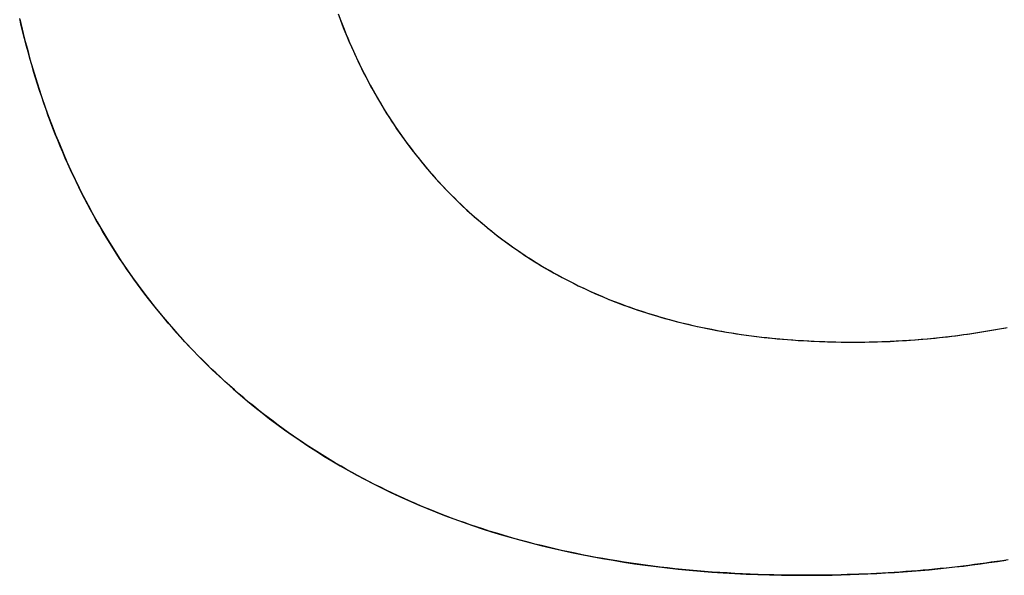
# Model space of a CAD drawing. Extents: x -3.81 to 3.81, y -1.89 to 1.9.
# Tile 26 of 149: x -2.7526 to -2.6806, y 1.3065 to 1.3471. Entities that reach past the tile are written whole.
import ezdxf

# ---------------------------------------------------------------- set-up
doc = ezdxf.new("R2010")
doc.units = 0
doc.layers.get('0').update_dxf_attribs({"linetype": 'CONTINUOUS'})

# ---------------------------------------------------------------- blocks, each defined once
blk = doc.blocks.new('*U1')
blk.add_line((-2.69169, 1.323544, 4.2099), (-2.69169, 1.323544, 4.2098))
blk.add_line((-2.69169, 1.323544, 4.2099), (-2.69169, 1.323544, 4.2098))
for points in [[(-2.72925, 1.34744, 4.2099), (-2.72913, 1.3471, 4.2099), (-2.729, 1.34677, 4.2099), (-2.72887, 1.34644, 4.2099), (-2.72873, 1.34611, 4.2099), (-2.7286, 1.34579, 4.2099), (-2.72846, 1.34546, 4.2099), (-2.72832, 1.34514, 4.2099), (-2.72818, 1.34482, 4.2099), (-2.72803, 1.3445, 4.2099), (-2.72789, 1.34419, 4.2099), (-2.72774, 1.34387, 4.2099), (-2.72758, 1.34356, 4.2099), (-2.72743, 1.34325, 4.2099), (-2.72727, 1.34295, 4.2099), (-2.72711, 1.34264, 4.2099), (-2.72695, 1.34234, 4.2099), (-2.72679, 1.34204, 4.2099), (-2.72662, 1.34174, 4.2099), (-2.72645, 1.34145, 4.2099), (-2.72628, 1.34115, 4.2099), (-2.72611, 1.34086, 4.2099), (-2.72593, 1.34057, 4.2099), (-2.72575, 1.34028, 4.2099), (-2.72557, 1.34, 4.2099), (-2.72539, 1.33972, 4.2099), (-2.7252, 1.33944, 4.2099), (-2.72502, 1.33916, 4.2099), (-2.72483, 1.33888, 4.2099), (-2.72463, 1.33861, 4.2099), (-2.72444, 1.33834, 4.2099), (-2.72424, 1.33807, 4.2099), (-2.72404, 1.3378, 4.2099), (-2.72384, 1.33754, 4.2099), (-2.72364, 1.33728, 4.2099), (-2.72343, 1.33702, 4.2099), (-2.72322, 1.33676, 4.2099), (-2.72301, 1.3365, 4.2099), (-2.7228, 1.33625, 4.2099), (-2.72258, 1.336, 4.2099), (-2.72236, 1.33575, 4.2099), (-2.72214, 1.3355, 4.2099), (-2.72192, 1.33525, 4.2099), (-2.72169, 1.33501, 4.2099), (-2.72147, 1.33477, 4.2099), (-2.72124, 1.33453, 4.2099), (-2.72101, 1.3343, 4.2099), (-2.72077, 1.33407, 4.2099), (-2.72054, 1.33384, 4.2099), (-2.7203, 1.33361, 4.2099), (-2.72006, 1.33338, 4.2099), (-2.71982, 1.33316, 4.2099), (-2.71958, 1.33294, 4.2099), (-2.71934, 1.33272, 4.2099), (-2.71909, 1.33251, 4.2099), (-2.71884, 1.3323, 4.2099), (-2.71859, 1.33209, 4.2099), (-2.71834, 1.33188, 4.2099), (-2.71809, 1.33168, 4.2099), (-2.71783, 1.33147, 4.2099), (-2.71758, 1.33128, 4.2099), (-2.71732, 1.33108, 4.2099), (-2.71705, 1.33088, 4.2099), (-2.71679, 1.33069, 4.2099), (-2.71653, 1.3305, 4.2099), (-2.71626, 1.33032, 4.2099), (-2.71599, 1.33013, 4.2099), (-2.71572, 1.32995, 4.2099), (-2.71545, 1.32977, 4.2099), (-2.71517, 1.32959, 4.2099), (-2.7149, 1.32942, 4.2099), (-2.71462, 1.32925, 4.2099), (-2.71434, 1.32908, 4.2099), (-2.71406, 1.32891, 4.2099), (-2.71377, 1.32875, 4.2099), (-2.71349, 1.32859, 4.2099), (-2.7132, 1.32843, 4.2099), (-2.71291, 1.32827, 4.2099), (-2.71262, 1.32812, 4.2099), (-2.71233, 1.32797, 4.2099), (-2.71203, 1.32782, 4.2099), (-2.71173, 1.32767, 4.2099), (-2.71144, 1.32753, 4.2099), (-2.71113, 1.32739, 4.2099), (-2.71083, 1.32725, 4.2099), (-2.71053, 1.32711, 4.2099), (-2.71022, 1.32698, 4.2099), (-2.70991, 1.32685, 4.2099), (-2.7096, 1.32672, 4.2099), (-2.70929, 1.3266, 4.2099), (-2.70898, 1.32647, 4.2099), (-2.70866, 1.32635, 4.2099), (-2.70834, 1.32623, 4.2099), (-2.70802, 1.32612, 4.2099), (-2.7077, 1.326, 4.2099), (-2.70738, 1.32589, 4.2099), (-2.70705, 1.32579, 4.2099), (-2.70673, 1.32568, 4.2099), (-2.7064, 1.32558, 4.2099), (-2.70607, 1.32548, 4.2099), (-2.70573, 1.32538, 4.2099), (-2.7054, 1.32528, 4.2099), (-2.70506, 1.32519, 4.2099), (-2.70472, 1.3251, 4.2099), (-2.70438, 1.32501, 4.2099), (-2.70404, 1.32493, 4.2099), (-2.7037, 1.32485, 4.2099), (-2.70335, 1.32477, 4.2099), (-2.703, 1.32469, 4.2099), (-2.70265, 1.32461, 4.2099), (-2.7023, 1.32454, 4.2099), (-2.70195, 1.32447, 4.2099), (-2.70159, 1.3244, 4.2099), (-2.70124, 1.32434, 4.2099), (-2.70088, 1.32428, 4.2099), (-2.70052, 1.32422, 4.2099), (-2.70015, 1.32416, 4.2099), (-2.69979, 1.3241, 4.2099), (-2.69942, 1.32405, 4.2099), (-2.69905, 1.324, 4.2099), (-2.69868, 1.32396, 4.2099), (-2.69831, 1.32391, 4.2099), (-2.69793, 1.32387, 4.2099), (-2.69756, 1.32383, 4.2099), (-2.69718, 1.32379, 4.2099), (-2.6968, 1.32376, 4.2099), (-2.69642, 1.32373, 4.2099), (-2.69604, 1.3237, 4.2099), (-2.69565, 1.32367, 4.2099), (-2.69526, 1.32365, 4.2099), (-2.69487, 1.32363, 4.2099), (-2.69448, 1.32361, 4.2099), (-2.69409, 1.32359, 4.2099), (-2.69369, 1.32358, 4.2099), (-2.6933, 1.32356, 4.2099), (-2.6929, 1.32356, 4.2099), (-2.6925, 1.32355, 4.2099), (-2.69209, 1.32355, 4.2099), (-2.69169, 1.32354, 4.2099)], [(-2.7293, 1.34756, 4.2098), (-2.72911, 1.34706, 4.2098), (-2.72891, 1.34656, 4.2098), (-2.72871, 1.34606, 4.2098), (-2.72851, 1.34557, 4.2098), (-2.7283, 1.34509, 4.2098), (-2.72808, 1.34461, 4.2098), (-2.72786, 1.34413, 4.2098), (-2.72763, 1.34366, 4.2098), (-2.7274, 1.3432, 4.2098), (-2.72716, 1.34274, 4.2098), (-2.72692, 1.34228, 4.2098), (-2.72667, 1.34183, 4.2098), (-2.72642, 1.34139, 4.2098), (-2.72616, 1.34095, 4.2098), (-2.7259, 1.34052, 4.2098), (-2.72563, 1.34009, 4.2098), (-2.72535, 1.33966, 4.2098), (-2.72507, 1.33924, 4.2098), (-2.72479, 1.33883, 4.2098), (-2.7245, 1.33842, 4.2098), (-2.7242, 1.33801, 4.2098), (-2.7239, 1.33761, 4.2098), (-2.72359, 1.33722, 4.2098), (-2.72328, 1.33683, 4.2098), (-2.72296, 1.33644, 4.2098), (-2.72264, 1.33606, 4.2098), (-2.72231, 1.33569, 4.2098), (-2.72198, 1.33532, 4.2098), (-2.72164, 1.33495, 4.2098), (-2.72129, 1.33459, 4.2098), (-2.72095, 1.33424, 4.2098), (-2.7206, 1.33389, 4.2098), (-2.72024, 1.33355, 4.2098), (-2.71988, 1.33321, 4.2098), (-2.71951, 1.33288, 4.2098), (-2.71915, 1.33256, 4.2098), (-2.71877, 1.33224, 4.2098), (-2.7184, 1.33192, 4.2098), (-2.71801, 1.33162, 4.2098), (-2.71763, 1.33132, 4.2098), (-2.71724, 1.33102, 4.2098), (-2.71684, 1.33073, 4.2098), (-2.71644, 1.33044, 4.2098), (-2.71604, 1.33017, 4.2098), (-2.71563, 1.32989, 4.2098), (-2.71522, 1.32963, 4.2098), (-2.71481, 1.32936, 4.2098), (-2.71439, 1.32911, 4.2098), (-2.71396, 1.32886, 4.2098), (-2.71354, 1.32861, 4.2098), (-2.7131, 1.32838, 4.2098), (-2.71267, 1.32814, 4.2098), (-2.71222, 1.32792, 4.2098), (-2.71178, 1.32769, 4.2098), (-2.71133, 1.32748, 4.2098), (-2.71088, 1.32727, 4.2098), (-2.71042, 1.32707, 4.2098), (-2.70995, 1.32687, 4.2098), (-2.70949, 1.32667, 4.2098), (-2.70902, 1.32649, 4.2098), (-2.70854, 1.32631, 4.2098), (-2.70806, 1.32613, 4.2098), (-2.70758, 1.32596, 4.2098), (-2.70709, 1.3258, 4.2098), (-2.7066, 1.32564, 4.2098), (-2.7061, 1.32549, 4.2098), (-2.7056, 1.32534, 4.2098), (-2.70509, 1.3252, 4.2098), (-2.70458, 1.32506, 4.2098), (-2.70407, 1.32494, 4.2098), (-2.70355, 1.32481, 4.2098), (-2.70303, 1.32469, 4.2098), (-2.7025, 1.32458, 4.2098), (-2.70197, 1.32448, 4.2098), (-2.70144, 1.32438, 4.2098), (-2.7009, 1.32428, 4.2098), (-2.70036, 1.32419, 4.2098), (-2.69981, 1.32411, 4.2098), (-2.69926, 1.32403, 4.2098), (-2.6987, 1.32396, 4.2098), (-2.69814, 1.32389, 4.2098), (-2.69757, 1.32383, 4.2098), (-2.697, 1.32378, 4.2098), (-2.69643, 1.32373, 4.2098), (-2.69585, 1.32369, 4.2098), (-2.69527, 1.32365, 4.2098), (-2.69469, 1.32362, 4.2098), (-2.69409, 1.32359, 4.2098), (-2.6935, 1.32357, 4.2098), (-2.6929, 1.32356, 4.2098), (-2.6923, 1.32355, 4.2098), (-2.69169, 1.32354, 4.2098)], [(-2.7293, 1.34756, 4.2098), (-2.72911, 1.34706, 4.2098), (-2.72891, 1.34656, 4.2098), (-2.72871, 1.34606, 4.2098), (-2.72851, 1.34557, 4.2098), (-2.7283, 1.34509, 4.2098), (-2.72808, 1.34461, 4.2098), (-2.72786, 1.34413, 4.2098), (-2.72763, 1.34366, 4.2098), (-2.7274, 1.3432, 4.2098), (-2.72716, 1.34274, 4.2098), (-2.72692, 1.34228, 4.2098), (-2.72667, 1.34183, 4.2098), (-2.72642, 1.34139, 4.2098), (-2.72616, 1.34095, 4.2098), (-2.7259, 1.34052, 4.2098), (-2.72563, 1.34009, 4.2098), (-2.72535, 1.33966, 4.2098), (-2.72507, 1.33924, 4.2098), (-2.72479, 1.33883, 4.2098), (-2.7245, 1.33842, 4.2098), (-2.7242, 1.33801, 4.2098), (-2.7239, 1.33761, 4.2098), (-2.72359, 1.33722, 4.2098), (-2.72328, 1.33683, 4.2098), (-2.72296, 1.33644, 4.2098), (-2.72264, 1.33606, 4.2098), (-2.72231, 1.33569, 4.2098), (-2.72198, 1.33532, 4.2098), (-2.72164, 1.33495, 4.2098), (-2.72129, 1.33459, 4.2098), (-2.72095, 1.33424, 4.2098), (-2.7206, 1.33389, 4.2098), (-2.72024, 1.33355, 4.2098), (-2.71988, 1.33321, 4.2098), (-2.71951, 1.33288, 4.2098), (-2.71915, 1.33256, 4.2098), (-2.71877, 1.33224, 4.2098), (-2.7184, 1.33192, 4.2098), (-2.71801, 1.33162, 4.2098), (-2.71763, 1.33132, 4.2098), (-2.71724, 1.33102, 4.2098), (-2.71684, 1.33073, 4.2098), (-2.71644, 1.33044, 4.2098), (-2.71604, 1.33017, 4.2098), (-2.71563, 1.32989, 4.2098), (-2.71522, 1.32963, 4.2098), (-2.71481, 1.32936, 4.2098), (-2.71439, 1.32911, 4.2098), (-2.71396, 1.32886, 4.2098), (-2.71354, 1.32861, 4.2098), (-2.7131, 1.32838, 4.2098), (-2.71267, 1.32814, 4.2098), (-2.71222, 1.32792, 4.2098), (-2.71178, 1.32769, 4.2098), (-2.71133, 1.32748, 4.2098), (-2.71088, 1.32727, 4.2098), (-2.71042, 1.32707, 4.2098), (-2.70995, 1.32687, 4.2098), (-2.70949, 1.32667, 4.2098), (-2.70902, 1.32649, 4.2098), (-2.70854, 1.32631, 4.2098), (-2.70806, 1.32613, 4.2098), (-2.70758, 1.32596, 4.2098), (-2.70709, 1.3258, 4.2098), (-2.7066, 1.32564, 4.2098), (-2.7061, 1.32549, 4.2098), (-2.7056, 1.32534, 4.2098), (-2.70509, 1.3252, 4.2098), (-2.70458, 1.32506, 4.2098), (-2.70407, 1.32494, 4.2098), (-2.70355, 1.32481, 4.2098), (-2.70303, 1.32469, 4.2098), (-2.7025, 1.32458, 4.2098), (-2.70197, 1.32448, 4.2098), (-2.70144, 1.32438, 4.2098), (-2.7009, 1.32428, 4.2098), (-2.70036, 1.32419, 4.2098), (-2.69981, 1.32411, 4.2098), (-2.69926, 1.32403, 4.2098), (-2.6987, 1.32396, 4.2098), (-2.69814, 1.32389, 4.2098), (-2.69757, 1.32383, 4.2098), (-2.697, 1.32378, 4.2098), (-2.69643, 1.32373, 4.2098), (-2.69585, 1.32369, 4.2098), (-2.69527, 1.32365, 4.2098), (-2.69469, 1.32362, 4.2098), (-2.69409, 1.32359, 4.2098), (-2.6935, 1.32357, 4.2098), (-2.6929, 1.32356, 4.2098), (-2.6923, 1.32355, 4.2098), (-2.69169, 1.32354, 4.2098)], [(-2.72925, 1.34744, 4.2099), (-2.72913, 1.3471, 4.2099), (-2.729, 1.34677, 4.2099), (-2.72887, 1.34644, 4.2099), (-2.72873, 1.34611, 4.2099), (-2.7286, 1.34579, 4.2099), (-2.72846, 1.34546, 4.2099), (-2.72832, 1.34514, 4.2099), (-2.72818, 1.34482, 4.2099), (-2.72803, 1.3445, 4.2099), (-2.72789, 1.34419, 4.2099), (-2.72774, 1.34387, 4.2099), (-2.72758, 1.34356, 4.2099), (-2.72743, 1.34325, 4.2099), (-2.72727, 1.34295, 4.2099), (-2.72711, 1.34264, 4.2099), (-2.72695, 1.34234, 4.2099), (-2.72679, 1.34204, 4.2099), (-2.72662, 1.34174, 4.2099), (-2.72645, 1.34145, 4.2099), (-2.72628, 1.34115, 4.2099), (-2.72611, 1.34086, 4.2099), (-2.72593, 1.34057, 4.2099), (-2.72575, 1.34028, 4.2099), (-2.72557, 1.34, 4.2099), (-2.72539, 1.33972, 4.2099), (-2.7252, 1.33944, 4.2099), (-2.72502, 1.33916, 4.2099), (-2.72483, 1.33888, 4.2099), (-2.72463, 1.33861, 4.2099), (-2.72444, 1.33834, 4.2099), (-2.72424, 1.33807, 4.2099), (-2.72404, 1.3378, 4.2099), (-2.72384, 1.33754, 4.2099), (-2.72364, 1.33728, 4.2099), (-2.72343, 1.33702, 4.2099), (-2.72322, 1.33676, 4.2099), (-2.72301, 1.3365, 4.2099), (-2.7228, 1.33625, 4.2099), (-2.72258, 1.336, 4.2099), (-2.72236, 1.33575, 4.2099), (-2.72214, 1.3355, 4.2099), (-2.72192, 1.33525, 4.2099), (-2.72169, 1.33501, 4.2099), (-2.72147, 1.33477, 4.2099), (-2.72124, 1.33453, 4.2099), (-2.72101, 1.3343, 4.2099), (-2.72077, 1.33407, 4.2099), (-2.72054, 1.33384, 4.2099), (-2.7203, 1.33361, 4.2099), (-2.72006, 1.33338, 4.2099), (-2.71982, 1.33316, 4.2099), (-2.71958, 1.33294, 4.2099), (-2.71934, 1.33272, 4.2099), (-2.71909, 1.33251, 4.2099), (-2.71884, 1.3323, 4.2099), (-2.71859, 1.33209, 4.2099), (-2.71834, 1.33188, 4.2099), (-2.71809, 1.33168, 4.2099), (-2.71783, 1.33147, 4.2099), (-2.71758, 1.33128, 4.2099), (-2.71732, 1.33108, 4.2099), (-2.71705, 1.33088, 4.2099), (-2.71679, 1.33069, 4.2099), (-2.71653, 1.3305, 4.2099), (-2.71626, 1.33032, 4.2099), (-2.71599, 1.33013, 4.2099), (-2.71572, 1.32995, 4.2099), (-2.71545, 1.32977, 4.2099), (-2.71517, 1.32959, 4.2099), (-2.7149, 1.32942, 4.2099), (-2.71462, 1.32925, 4.2099), (-2.71434, 1.32908, 4.2099), (-2.71406, 1.32891, 4.2099), (-2.71377, 1.32875, 4.2099), (-2.71349, 1.32859, 4.2099), (-2.7132, 1.32843, 4.2099), (-2.71291, 1.32827, 4.2099), (-2.71262, 1.32812, 4.2099), (-2.71233, 1.32797, 4.2099), (-2.71203, 1.32782, 4.2099), (-2.71173, 1.32767, 4.2099), (-2.71144, 1.32753, 4.2099), (-2.71113, 1.32739, 4.2099), (-2.71083, 1.32725, 4.2099), (-2.71053, 1.32711, 4.2099), (-2.71022, 1.32698, 4.2099), (-2.70991, 1.32685, 4.2099), (-2.7096, 1.32672, 4.2099), (-2.70929, 1.3266, 4.2099), (-2.70898, 1.32647, 4.2099), (-2.70866, 1.32635, 4.2099), (-2.70834, 1.32623, 4.2099), (-2.70802, 1.32612, 4.2099), (-2.7077, 1.326, 4.2099), (-2.70738, 1.32589, 4.2099), (-2.70705, 1.32579, 4.2099), (-2.70673, 1.32568, 4.2099), (-2.7064, 1.32558, 4.2099), (-2.70607, 1.32548, 4.2099), (-2.70573, 1.32538, 4.2099), (-2.7054, 1.32528, 4.2099), (-2.70506, 1.32519, 4.2099), (-2.70472, 1.3251, 4.2099), (-2.70438, 1.32501, 4.2099), (-2.70404, 1.32493, 4.2099), (-2.7037, 1.32485, 4.2099), (-2.70335, 1.32477, 4.2099), (-2.703, 1.32469, 4.2099), (-2.70265, 1.32461, 4.2099), (-2.7023, 1.32454, 4.2099), (-2.70195, 1.32447, 4.2099), (-2.70159, 1.3244, 4.2099), (-2.70124, 1.32434, 4.2099), (-2.70088, 1.32428, 4.2099), (-2.70052, 1.32422, 4.2099), (-2.70015, 1.32416, 4.2099), (-2.69979, 1.3241, 4.2099), (-2.69942, 1.32405, 4.2099), (-2.69905, 1.324, 4.2099), (-2.69868, 1.32396, 4.2099), (-2.69831, 1.32391, 4.2099), (-2.69793, 1.32387, 4.2099), (-2.69756, 1.32383, 4.2099), (-2.69718, 1.32379, 4.2099), (-2.6968, 1.32376, 4.2099), (-2.69642, 1.32373, 4.2099), (-2.69604, 1.3237, 4.2099), (-2.69565, 1.32367, 4.2099), (-2.69526, 1.32365, 4.2099), (-2.69487, 1.32363, 4.2099), (-2.69448, 1.32361, 4.2099), (-2.69409, 1.32359, 4.2099), (-2.69369, 1.32358, 4.2099), (-2.6933, 1.32356, 4.2099), (-2.6929, 1.32356, 4.2099), (-2.6925, 1.32355, 4.2099), (-2.69209, 1.32355, 4.2099), (-2.69169, 1.32354, 4.2099)], [(-2.69513, 1.30648, 4.2099), (-2.69571, 1.30648, 4.2099), (-2.69629, 1.30649, 4.2099), (-2.69687, 1.3065, 4.2099), (-2.69744, 1.30651, 4.2099), (-2.69802, 1.30652, 4.2099), (-2.69858, 1.30654, 4.2099), (-2.69915, 1.30656, 4.2099), (-2.69972, 1.30659, 4.2099), (-2.70028, 1.30662, 4.2099), (-2.70084, 1.30665, 4.2099), (-2.70139, 1.30668, 4.2099), (-2.70195, 1.30672, 4.2099), (-2.7025, 1.30676, 4.2099), (-2.70304, 1.30681, 4.2099), (-2.70359, 1.30686, 4.2099), (-2.70413, 1.30691, 4.2099), (-2.70467, 1.30696, 4.2099), (-2.70521, 1.30702, 4.2099), (-2.70574, 1.30708, 4.2099), (-2.70628, 1.30715, 4.2099), (-2.70681, 1.30722, 4.2099), (-2.70733, 1.30729, 4.2099), (-2.70786, 1.30737, 4.2099), (-2.70838, 1.30745, 4.2099), (-2.7089, 1.30753, 4.2099), (-2.70941, 1.30761, 4.2099), (-2.70993, 1.3077, 4.2099), (-2.71044, 1.30779, 4.2099), (-2.71094, 1.30789, 4.2099), (-2.71145, 1.30799, 4.2099), (-2.71195, 1.30809, 4.2099), (-2.71245, 1.3082, 4.2099), (-2.71295, 1.3083, 4.2099), (-2.71345, 1.30842, 4.2099), (-2.71394, 1.30853, 4.2099), (-2.71443, 1.30865, 4.2099), (-2.71491, 1.30877, 4.2099), (-2.7154, 1.3089, 4.2099), (-2.71588, 1.30903, 4.2099), (-2.71636, 1.30916, 4.2099), (-2.71683, 1.3093, 4.2099), (-2.71731, 1.30944, 4.2099), (-2.71778, 1.30958, 4.2099), (-2.71825, 1.30972, 4.2099), (-2.71871, 1.30987, 4.2099), (-2.71917, 1.31003, 4.2099), (-2.71963, 1.31018, 4.2099), (-2.72009, 1.31034, 4.2099), (-2.72055, 1.3105, 4.2099), (-2.721, 1.31067, 4.2099), (-2.72145, 1.31084, 4.2099), (-2.72189, 1.31101, 4.2099), (-2.72234, 1.31119, 4.2099), (-2.72278, 1.31137, 4.2099), (-2.72322, 1.31155, 4.2099), (-2.72365, 1.31173, 4.2099), (-2.72409, 1.31192, 4.2099), (-2.72452, 1.31212, 4.2099), (-2.72495, 1.31231, 4.2099), (-2.72537, 1.31251, 4.2099), (-2.72579, 1.31271, 4.2099), (-2.72621, 1.31292, 4.2099), (-2.72663, 1.31313, 4.2099), (-2.72705, 1.31334, 4.2099), (-2.72746, 1.31356, 4.2099), (-2.72787, 1.31378, 4.2099), (-2.72827, 1.314, 4.2099), (-2.72868, 1.31423, 4.2099), (-2.72908, 1.31446, 4.2099), (-2.72948, 1.31469, 4.2099), (-2.72987, 1.31493, 4.2099), (-2.73027, 1.31517, 4.2099), (-2.73066, 1.31541, 4.2099), (-2.73105, 1.31566, 4.2099), (-2.73143, 1.31591, 4.2099), (-2.73181, 1.31616, 4.2099), (-2.7322, 1.31641, 4.2099), (-2.73257, 1.31667, 4.2099), (-2.73295, 1.31694, 4.2099), (-2.73332, 1.3172, 4.2099), (-2.73369, 1.31747, 4.2099), (-2.73406, 1.31775, 4.2099), (-2.73442, 1.31802, 4.2099), (-2.73478, 1.3183, 4.2099), (-2.73514, 1.31859, 4.2099), (-2.7355, 1.31887, 4.2099), (-2.73585, 1.31916, 4.2099), (-2.7362, 1.31946, 4.2099), (-2.73655, 1.31975, 4.2099), (-2.73689, 1.32005, 4.2099), (-2.73724, 1.32036, 4.2099), (-2.73758, 1.32066, 4.2099), (-2.73791, 1.32097, 4.2099), (-2.73825, 1.32129, 4.2099), (-2.73858, 1.3216, 4.2099), (-2.73891, 1.32192, 4.2099), (-2.73923, 1.32224, 4.2099), (-2.73956, 1.32257, 4.2099), (-2.73988, 1.3229, 4.2099), (-2.74019, 1.32323, 4.2099), (-2.7405, 1.32356, 4.2099), (-2.74081, 1.3239, 4.2099), (-2.74112, 1.32424, 4.2099), (-2.74142, 1.32458, 4.2099), (-2.74172, 1.32493, 4.2099), (-2.74201, 1.32528, 4.2099), (-2.7423, 1.32563, 4.2099), (-2.74259, 1.32598, 4.2099), (-2.74288, 1.32634, 4.2099), (-2.74316, 1.3267, 4.2099), (-2.74344, 1.32706, 4.2099), (-2.74371, 1.32742, 4.2099), (-2.74398, 1.32779, 4.2099), (-2.74425, 1.32816, 4.2099), (-2.74451, 1.32853, 4.2099), (-2.74477, 1.32891, 4.2099), (-2.74503, 1.32929, 4.2099), (-2.74528, 1.32967, 4.2099), (-2.74553, 1.33005, 4.2099), (-2.74578, 1.33044, 4.2099), (-2.74602, 1.33083, 4.2099), (-2.74626, 1.33122, 4.2099), (-2.7465, 1.33162, 4.2099), (-2.74673, 1.33202, 4.2099), (-2.74696, 1.33242, 4.2099), (-2.74719, 1.33282, 4.2099), (-2.74741, 1.33323, 4.2099), (-2.74763, 1.33364, 4.2099), (-2.74784, 1.33405, 4.2099), (-2.74806, 1.33446, 4.2099), (-2.74826, 1.33488, 4.2099), (-2.74847, 1.3353, 4.2099), (-2.74867, 1.33573, 4.2099), (-2.74887, 1.33615, 4.2099), (-2.74906, 1.33658, 4.2099), (-2.74926, 1.33701, 4.2099), (-2.74944, 1.33745, 4.2099), (-2.74963, 1.33789, 4.2099), (-2.74981, 1.33833, 4.2099), (-2.74999, 1.33877, 4.2099), (-2.75016, 1.33921, 4.2099), (-2.75033, 1.33966, 4.2099), (-2.7505, 1.34011, 4.2099), (-2.75066, 1.34057, 4.2099), (-2.75082, 1.34102, 4.2099), (-2.75098, 1.34148, 4.2099), (-2.75113, 1.34195, 4.2099), (-2.75128, 1.34241, 4.2099), (-2.75143, 1.34288, 4.2099), (-2.75157, 1.34335, 4.2099), (-2.75171, 1.34382, 4.2099), (-2.75185, 1.3443, 4.2099), (-2.75198, 1.34478, 4.2099), (-2.75211, 1.34526, 4.2099), (-2.75224, 1.34575, 4.2099), (-2.75236, 1.34623, 4.2099), (-2.75248, 1.34672, 4.2099), (-2.75259, 1.34722, 4.2099)], [(-2.75258, 1.34718, 4.2098), (-2.75241, 1.34643, 4.2098), (-2.75223, 1.3457, 4.2098), (-2.75203, 1.34497, 4.2098), (-2.75184, 1.34425, 4.2098), (-2.75163, 1.34354, 4.2098), (-2.75141, 1.34283, 4.2098), (-2.75119, 1.34213, 4.2098), (-2.75096, 1.34143, 4.2098), (-2.75072, 1.34074, 4.2098), (-2.75048, 1.34006, 4.2098), (-2.75022, 1.33938, 4.2098), (-2.74996, 1.33871, 4.2098), (-2.74969, 1.33804, 4.2098), (-2.74942, 1.33739, 4.2098), (-2.74913, 1.33673, 4.2098), (-2.74884, 1.33609, 4.2098), (-2.74854, 1.33545, 4.2098), (-2.74823, 1.33482, 4.2098), (-2.74792, 1.33419, 4.2098), (-2.74759, 1.33357, 4.2098), (-2.74726, 1.33296, 4.2098), (-2.74692, 1.33235, 4.2098), (-2.74657, 1.33175, 4.2098), (-2.74622, 1.33115, 4.2098), (-2.74586, 1.33056, 4.2098), (-2.74549, 1.32998, 4.2098), (-2.74511, 1.3294, 4.2098), (-2.74472, 1.32883, 4.2098), (-2.74433, 1.32827, 4.2098), (-2.74393, 1.32771, 4.2098), (-2.74352, 1.32716, 4.2098), (-2.7431, 1.32662, 4.2098), (-2.74267, 1.32608, 4.2098), (-2.74224, 1.32555, 4.2098), (-2.7418, 1.32502, 4.2098), (-2.74135, 1.3245, 4.2098), (-2.74089, 1.32399, 4.2098), (-2.74043, 1.32348, 4.2098), (-2.73996, 1.32298, 4.2098), (-2.73948, 1.32249, 4.2098), (-2.73899, 1.322, 4.2098), (-2.7385, 1.32152, 4.2098), (-2.73799, 1.32105, 4.2098), (-2.73749, 1.32058, 4.2098), (-2.73697, 1.32012, 4.2098), (-2.73645, 1.31967, 4.2098), (-2.73593, 1.31923, 4.2098), (-2.7354, 1.31879, 4.2098), (-2.73486, 1.31836, 4.2098), (-2.73432, 1.31794, 4.2098), (-2.73377, 1.31753, 4.2098), (-2.73321, 1.31713, 4.2098), (-2.73265, 1.31673, 4.2098), (-2.73208, 1.31634, 4.2098), (-2.73151, 1.31595, 4.2098), (-2.73093, 1.31558, 4.2098), (-2.73034, 1.31521, 4.2098), (-2.72975, 1.31485, 4.2098), (-2.72915, 1.3145, 4.2098), (-2.72855, 1.31415, 4.2098), (-2.72794, 1.31382, 4.2098), (-2.72732, 1.31349, 4.2098), (-2.7267, 1.31317, 4.2098), (-2.72607, 1.31285, 4.2098), (-2.72544, 1.31254, 4.2098), (-2.7248, 1.31224, 4.2098), (-2.72415, 1.31195, 4.2098), (-2.7235, 1.31167, 4.2098), (-2.72284, 1.31139, 4.2098), (-2.72218, 1.31112, 4.2098), (-2.72151, 1.31086, 4.2098), (-2.72083, 1.31061, 4.2098), (-2.72015, 1.31036, 4.2098), (-2.71946, 1.31012, 4.2098), (-2.71877, 1.30989, 4.2098), (-2.71807, 1.30967, 4.2098), (-2.71736, 1.30945, 4.2098), (-2.71665, 1.30924, 4.2098), (-2.71593, 1.30904, 4.2098), (-2.7152, 1.30885, 4.2098), (-2.71447, 1.30866, 4.2098), (-2.71374, 1.30848, 4.2098), (-2.71299, 1.30831, 4.2098), (-2.71224, 1.30815, 4.2098), (-2.71149, 1.308, 4.2098), (-2.71073, 1.30785, 4.2098), (-2.70996, 1.30771, 4.2098), (-2.70919, 1.30758, 4.2098), (-2.70841, 1.30745, 4.2098), (-2.70763, 1.30733, 4.2098), (-2.70683, 1.30722, 4.2098), (-2.70604, 1.30712, 4.2098), (-2.70523, 1.30703, 4.2098), (-2.70443, 1.30694, 4.2098), (-2.70361, 1.30686, 4.2098), (-2.70279, 1.30679, 4.2098), (-2.70196, 1.30672, 4.2098), (-2.70113, 1.30667, 4.2098), (-2.70029, 1.30662, 4.2098), (-2.69944, 1.30657, 4.2098), (-2.69859, 1.30654, 4.2098), (-2.69774, 1.30651, 4.2098), (-2.69687, 1.3065, 4.2098), (-2.696, 1.30648, 4.2098), (-2.69513, 1.30648, 4.2098)], [(-2.75258, 1.34718, 4.2098), (-2.75241, 1.34643, 4.2098), (-2.75223, 1.3457, 4.2098), (-2.75203, 1.34497, 4.2098), (-2.75184, 1.34425, 4.2098), (-2.75163, 1.34354, 4.2098), (-2.75141, 1.34283, 4.2098), (-2.75119, 1.34213, 4.2098), (-2.75096, 1.34143, 4.2098), (-2.75072, 1.34074, 4.2098), (-2.75048, 1.34006, 4.2098), (-2.75022, 1.33938, 4.2098), (-2.74996, 1.33871, 4.2098), (-2.74969, 1.33804, 4.2098), (-2.74942, 1.33739, 4.2098), (-2.74913, 1.33673, 4.2098), (-2.74884, 1.33609, 4.2098), (-2.74854, 1.33545, 4.2098), (-2.74823, 1.33482, 4.2098), (-2.74792, 1.33419, 4.2098), (-2.74759, 1.33357, 4.2098), (-2.74726, 1.33296, 4.2098), (-2.74692, 1.33235, 4.2098), (-2.74657, 1.33175, 4.2098), (-2.74622, 1.33115, 4.2098), (-2.74586, 1.33056, 4.2098), (-2.74549, 1.32998, 4.2098), (-2.74511, 1.3294, 4.2098), (-2.74472, 1.32883, 4.2098), (-2.74433, 1.32827, 4.2098), (-2.74393, 1.32771, 4.2098), (-2.74352, 1.32716, 4.2098), (-2.7431, 1.32662, 4.2098), (-2.74267, 1.32608, 4.2098), (-2.74224, 1.32555, 4.2098), (-2.7418, 1.32502, 4.2098), (-2.74135, 1.3245, 4.2098), (-2.74089, 1.32399, 4.2098), (-2.74043, 1.32348, 4.2098), (-2.73996, 1.32298, 4.2098), (-2.73948, 1.32249, 4.2098), (-2.73899, 1.322, 4.2098), (-2.7385, 1.32152, 4.2098), (-2.73799, 1.32105, 4.2098), (-2.73749, 1.32058, 4.2098), (-2.73697, 1.32012, 4.2098), (-2.73645, 1.31967, 4.2098), (-2.73593, 1.31923, 4.2098), (-2.7354, 1.31879, 4.2098), (-2.73486, 1.31836, 4.2098), (-2.73432, 1.31794, 4.2098), (-2.73377, 1.31753, 4.2098), (-2.73321, 1.31713, 4.2098), (-2.73265, 1.31673, 4.2098), (-2.73208, 1.31634, 4.2098), (-2.73151, 1.31595, 4.2098), (-2.73093, 1.31558, 4.2098), (-2.73034, 1.31521, 4.2098), (-2.72975, 1.31485, 4.2098), (-2.72915, 1.3145, 4.2098), (-2.72855, 1.31415, 4.2098), (-2.72794, 1.31382, 4.2098), (-2.72732, 1.31349, 4.2098), (-2.7267, 1.31317, 4.2098), (-2.72607, 1.31285, 4.2098), (-2.72544, 1.31254, 4.2098), (-2.7248, 1.31224, 4.2098), (-2.72415, 1.31195, 4.2098), (-2.7235, 1.31167, 4.2098), (-2.72284, 1.31139, 4.2098), (-2.72218, 1.31112, 4.2098), (-2.72151, 1.31086, 4.2098), (-2.72083, 1.31061, 4.2098), (-2.72015, 1.31036, 4.2098), (-2.71946, 1.31012, 4.2098), (-2.71877, 1.30989, 4.2098), (-2.71807, 1.30967, 4.2098), (-2.71736, 1.30945, 4.2098), (-2.71665, 1.30924, 4.2098), (-2.71593, 1.30904, 4.2098), (-2.7152, 1.30885, 4.2098), (-2.71447, 1.30866, 4.2098), (-2.71374, 1.30848, 4.2098), (-2.71299, 1.30831, 4.2098), (-2.71224, 1.30815, 4.2098), (-2.71149, 1.308, 4.2098), (-2.71073, 1.30785, 4.2098), (-2.70996, 1.30771, 4.2098), (-2.70919, 1.30758, 4.2098), (-2.70841, 1.30745, 4.2098), (-2.70763, 1.30733, 4.2098), (-2.70683, 1.30722, 4.2098), (-2.70604, 1.30712, 4.2098), (-2.70523, 1.30703, 4.2098), (-2.70443, 1.30694, 4.2098), (-2.70361, 1.30686, 4.2098), (-2.70279, 1.30679, 4.2098), (-2.70196, 1.30672, 4.2098), (-2.70113, 1.30667, 4.2098), (-2.70029, 1.30662, 4.2098), (-2.69944, 1.30657, 4.2098), (-2.69859, 1.30654, 4.2098), (-2.69774, 1.30651, 4.2098), (-2.69687, 1.3065, 4.2098), (-2.696, 1.30648, 4.2098), (-2.69513, 1.30648, 4.2098)], [(-2.69513, 1.30648, 4.2099), (-2.69571, 1.30648, 4.2099), (-2.69629, 1.30649, 4.2099), (-2.69687, 1.3065, 4.2099), (-2.69744, 1.30651, 4.2099), (-2.69802, 1.30652, 4.2099), (-2.69858, 1.30654, 4.2099), (-2.69915, 1.30656, 4.2099), (-2.69972, 1.30659, 4.2099), (-2.70028, 1.30662, 4.2099), (-2.70084, 1.30665, 4.2099), (-2.70139, 1.30668, 4.2099), (-2.70195, 1.30672, 4.2099), (-2.7025, 1.30676, 4.2099), (-2.70304, 1.30681, 4.2099), (-2.70359, 1.30686, 4.2099), (-2.70413, 1.30691, 4.2099), (-2.70467, 1.30696, 4.2099), (-2.70521, 1.30702, 4.2099), (-2.70574, 1.30708, 4.2099), (-2.70628, 1.30715, 4.2099), (-2.70681, 1.30722, 4.2099), (-2.70733, 1.30729, 4.2099), (-2.70786, 1.30737, 4.2099), (-2.70838, 1.30745, 4.2099), (-2.7089, 1.30753, 4.2099), (-2.70941, 1.30761, 4.2099), (-2.70993, 1.3077, 4.2099), (-2.71044, 1.30779, 4.2099), (-2.71094, 1.30789, 4.2099), (-2.71145, 1.30799, 4.2099), (-2.71195, 1.30809, 4.2099), (-2.71245, 1.3082, 4.2099), (-2.71295, 1.3083, 4.2099), (-2.71345, 1.30842, 4.2099), (-2.71394, 1.30853, 4.2099), (-2.71443, 1.30865, 4.2099), (-2.71491, 1.30877, 4.2099), (-2.7154, 1.3089, 4.2099), (-2.71588, 1.30903, 4.2099), (-2.71636, 1.30916, 4.2099), (-2.71683, 1.3093, 4.2099), (-2.71731, 1.30944, 4.2099), (-2.71778, 1.30958, 4.2099), (-2.71825, 1.30972, 4.2099), (-2.71871, 1.30987, 4.2099), (-2.71917, 1.31003, 4.2099), (-2.71963, 1.31018, 4.2099), (-2.72009, 1.31034, 4.2099), (-2.72055, 1.3105, 4.2099), (-2.721, 1.31067, 4.2099), (-2.72145, 1.31084, 4.2099), (-2.72189, 1.31101, 4.2099), (-2.72234, 1.31119, 4.2099), (-2.72278, 1.31137, 4.2099), (-2.72322, 1.31155, 4.2099), (-2.72365, 1.31173, 4.2099), (-2.72409, 1.31192, 4.2099), (-2.72452, 1.31212, 4.2099), (-2.72495, 1.31231, 4.2099), (-2.72537, 1.31251, 4.2099), (-2.72579, 1.31271, 4.2099), (-2.72621, 1.31292, 4.2099), (-2.72663, 1.31313, 4.2099), (-2.72705, 1.31334, 4.2099), (-2.72746, 1.31356, 4.2099), (-2.72787, 1.31378, 4.2099), (-2.72827, 1.314, 4.2099), (-2.72868, 1.31423, 4.2099), (-2.72908, 1.31446, 4.2099), (-2.72948, 1.31469, 4.2099), (-2.72987, 1.31493, 4.2099), (-2.73027, 1.31517, 4.2099), (-2.73066, 1.31541, 4.2099), (-2.73105, 1.31566, 4.2099), (-2.73143, 1.31591, 4.2099), (-2.73181, 1.31616, 4.2099), (-2.7322, 1.31641, 4.2099), (-2.73257, 1.31667, 4.2099), (-2.73295, 1.31694, 4.2099), (-2.73332, 1.3172, 4.2099), (-2.73369, 1.31747, 4.2099), (-2.73406, 1.31775, 4.2099), (-2.73442, 1.31802, 4.2099), (-2.73478, 1.3183, 4.2099), (-2.73514, 1.31859, 4.2099), (-2.7355, 1.31887, 4.2099), (-2.73585, 1.31916, 4.2099), (-2.7362, 1.31946, 4.2099), (-2.73655, 1.31975, 4.2099), (-2.73689, 1.32005, 4.2099), (-2.73724, 1.32036, 4.2099), (-2.73758, 1.32066, 4.2099), (-2.73791, 1.32097, 4.2099), (-2.73825, 1.32129, 4.2099), (-2.73858, 1.3216, 4.2099), (-2.73891, 1.32192, 4.2099), (-2.73923, 1.32224, 4.2099), (-2.73956, 1.32257, 4.2099), (-2.73988, 1.3229, 4.2099), (-2.74019, 1.32323, 4.2099), (-2.7405, 1.32356, 4.2099), (-2.74081, 1.3239, 4.2099), (-2.74112, 1.32424, 4.2099), (-2.74142, 1.32458, 4.2099), (-2.74172, 1.32493, 4.2099), (-2.74201, 1.32528, 4.2099), (-2.7423, 1.32563, 4.2099), (-2.74259, 1.32598, 4.2099), (-2.74288, 1.32634, 4.2099), (-2.74316, 1.3267, 4.2099), (-2.74344, 1.32706, 4.2099), (-2.74371, 1.32742, 4.2099), (-2.74398, 1.32779, 4.2099), (-2.74425, 1.32816, 4.2099), (-2.74451, 1.32853, 4.2099), (-2.74477, 1.32891, 4.2099), (-2.74503, 1.32929, 4.2099), (-2.74528, 1.32967, 4.2099), (-2.74553, 1.33005, 4.2099), (-2.74578, 1.33044, 4.2099), (-2.74602, 1.33083, 4.2099), (-2.74626, 1.33122, 4.2099), (-2.7465, 1.33162, 4.2099), (-2.74673, 1.33202, 4.2099), (-2.74696, 1.33242, 4.2099), (-2.74719, 1.33282, 4.2099), (-2.74741, 1.33323, 4.2099), (-2.74763, 1.33364, 4.2099), (-2.74784, 1.33405, 4.2099), (-2.74806, 1.33446, 4.2099), (-2.74826, 1.33488, 4.2099), (-2.74847, 1.3353, 4.2099), (-2.74867, 1.33573, 4.2099), (-2.74887, 1.33615, 4.2099), (-2.74906, 1.33658, 4.2099), (-2.74926, 1.33701, 4.2099), (-2.74944, 1.33745, 4.2099), (-2.74963, 1.33789, 4.2099), (-2.74981, 1.33833, 4.2099), (-2.74999, 1.33877, 4.2099), (-2.75016, 1.33921, 4.2099), (-2.75033, 1.33966, 4.2099), (-2.7505, 1.34011, 4.2099), (-2.75066, 1.34057, 4.2099), (-2.75082, 1.34102, 4.2099), (-2.75098, 1.34148, 4.2099), (-2.75113, 1.34195, 4.2099), (-2.75128, 1.34241, 4.2099), (-2.75143, 1.34288, 4.2099), (-2.75157, 1.34335, 4.2099), (-2.75171, 1.34382, 4.2099), (-2.75185, 1.3443, 4.2099), (-2.75198, 1.34478, 4.2099), (-2.75211, 1.34526, 4.2099), (-2.75224, 1.34575, 4.2099), (-2.75236, 1.34623, 4.2099), (-2.75248, 1.34672, 4.2099), (-2.75259, 1.34722, 4.2099)], [(-2.69169, 1.32354, 4.2099), (-2.69138, 1.32355, 4.2099), (-2.69107, 1.32355, 4.2099), (-2.69076, 1.32355, 4.2099), (-2.69046, 1.32356, 4.2099), (-2.69015, 1.32356, 4.2099), (-2.68984, 1.32357, 4.2099), (-2.68954, 1.32358, 4.2099), (-2.68923, 1.32359, 4.2099), (-2.68893, 1.3236, 4.2099), (-2.68863, 1.32362, 4.2099), (-2.68832, 1.32363, 4.2099), (-2.68802, 1.32365, 4.2099), (-2.68772, 1.32367, 4.2099), (-2.68742, 1.32369, 4.2099), (-2.68712, 1.32371, 4.2099), (-2.68682, 1.32374, 4.2099), (-2.68652, 1.32376, 4.2099), (-2.68622, 1.32379, 4.2099), (-2.68592, 1.32381, 4.2099), (-2.68562, 1.32384, 4.2099), (-2.68532, 1.32387, 4.2099), (-2.68503, 1.32391, 4.2099), (-2.68473, 1.32394, 4.2099), (-2.68443, 1.32397, 4.2099), (-2.68414, 1.32401, 4.2099), (-2.68384, 1.32405, 4.2099), (-2.68355, 1.32409, 4.2099), (-2.68326, 1.32413, 4.2099), (-2.68296, 1.32417, 4.2099), (-2.68267, 1.32422, 4.2099), (-2.68238, 1.32426, 4.2099), (-2.68209, 1.32431, 4.2099), (-2.6818, 1.32436, 4.2099), (-2.68151, 1.32441, 4.2099), (-2.68122, 1.32446, 4.2099), (-2.68093, 1.32451, 4.2099), (-2.68064, 1.32457, 4.2099), (-2.68036, 1.32462, 4.2099)], [(-2.69169, 1.32354, 4.2098), (-2.69123, 1.32355, 4.2098), (-2.69076, 1.32355, 4.2098), (-2.6903, 1.32356, 4.2098), (-2.68984, 1.32357, 4.2098), (-2.68938, 1.32359, 4.2098), (-2.68892, 1.32361, 4.2098), (-2.68847, 1.32363, 4.2098), (-2.68801, 1.32365, 4.2098), (-2.68756, 1.32368, 4.2098), (-2.6871, 1.32371, 4.2098), (-2.68665, 1.32375, 4.2098), (-2.6862, 1.32379, 4.2098), (-2.68575, 1.32383, 4.2098), (-2.68531, 1.32388, 4.2098), (-2.68486, 1.32392, 4.2098), (-2.68442, 1.32398, 4.2098), (-2.68397, 1.32403, 4.2098), (-2.68353, 1.32409, 4.2098), (-2.68309, 1.32415, 4.2098), (-2.68265, 1.32422, 4.2098), (-2.68221, 1.32429, 4.2098), (-2.68178, 1.32436, 4.2098), (-2.68134, 1.32444, 4.2098), (-2.68091, 1.32452, 4.2098), (-2.68047, 1.3246, 4.2098)], [(-2.69169, 1.32354, 4.2098), (-2.69123, 1.32355, 4.2098), (-2.69076, 1.32355, 4.2098), (-2.6903, 1.32356, 4.2098), (-2.68984, 1.32357, 4.2098), (-2.68938, 1.32359, 4.2098), (-2.68892, 1.32361, 4.2098), (-2.68847, 1.32363, 4.2098), (-2.68801, 1.32365, 4.2098), (-2.68756, 1.32368, 4.2098), (-2.6871, 1.32371, 4.2098), (-2.68665, 1.32375, 4.2098), (-2.6862, 1.32379, 4.2098), (-2.68575, 1.32383, 4.2098), (-2.68531, 1.32388, 4.2098), (-2.68486, 1.32392, 4.2098), (-2.68442, 1.32398, 4.2098), (-2.68397, 1.32403, 4.2098), (-2.68353, 1.32409, 4.2098), (-2.68309, 1.32415, 4.2098), (-2.68265, 1.32422, 4.2098), (-2.68221, 1.32429, 4.2098), (-2.68178, 1.32436, 4.2098), (-2.68134, 1.32444, 4.2098), (-2.68091, 1.32452, 4.2098), (-2.68047, 1.3246, 4.2098)], [(-2.69169, 1.32354, 4.2099), (-2.69138, 1.32355, 4.2099), (-2.69107, 1.32355, 4.2099), (-2.69076, 1.32355, 4.2099), (-2.69046, 1.32356, 4.2099), (-2.69015, 1.32356, 4.2099), (-2.68984, 1.32357, 4.2099), (-2.68954, 1.32358, 4.2099), (-2.68923, 1.32359, 4.2099), (-2.68893, 1.3236, 4.2099), (-2.68863, 1.32362, 4.2099), (-2.68832, 1.32363, 4.2099), (-2.68802, 1.32365, 4.2099), (-2.68772, 1.32367, 4.2099), (-2.68742, 1.32369, 4.2099), (-2.68712, 1.32371, 4.2099), (-2.68682, 1.32374, 4.2099), (-2.68652, 1.32376, 4.2099), (-2.68622, 1.32379, 4.2099), (-2.68592, 1.32381, 4.2099), (-2.68562, 1.32384, 4.2099), (-2.68532, 1.32387, 4.2099), (-2.68503, 1.32391, 4.2099), (-2.68473, 1.32394, 4.2099), (-2.68443, 1.32397, 4.2099), (-2.68414, 1.32401, 4.2099), (-2.68384, 1.32405, 4.2099), (-2.68355, 1.32409, 4.2099), (-2.68326, 1.32413, 4.2099), (-2.68296, 1.32417, 4.2099), (-2.68267, 1.32422, 4.2099), (-2.68238, 1.32426, 4.2099), (-2.68209, 1.32431, 4.2099), (-2.6818, 1.32436, 4.2099), (-2.68151, 1.32441, 4.2099), (-2.68122, 1.32446, 4.2099), (-2.68093, 1.32451, 4.2099), (-2.68064, 1.32457, 4.2099), (-2.68036, 1.32462, 4.2099)], [(-2.68029, 1.30762, 4.2099), (-2.6807, 1.30755, 4.2099), (-2.68111, 1.30749, 4.2099), (-2.68152, 1.30743, 4.2099), (-2.68193, 1.30737, 4.2099), (-2.68234, 1.30732, 4.2099), (-2.68275, 1.30726, 4.2099), (-2.68317, 1.30721, 4.2099), (-2.68358, 1.30716, 4.2099), (-2.684, 1.30711, 4.2099), (-2.68442, 1.30706, 4.2099), (-2.68483, 1.30701, 4.2099), (-2.68525, 1.30697, 4.2099), (-2.68567, 1.30693, 4.2099), (-2.68609, 1.30689, 4.2099), (-2.68651, 1.30685, 4.2099), (-2.68693, 1.30682, 4.2099), (-2.68736, 1.30678, 4.2099), (-2.68778, 1.30675, 4.2099), (-2.68821, 1.30672, 4.2099), (-2.68863, 1.30669, 4.2099), (-2.68906, 1.30666, 4.2099), (-2.68949, 1.30664, 4.2099), (-2.68991, 1.30661, 4.2099), (-2.69034, 1.30659, 4.2099), (-2.69077, 1.30657, 4.2099), (-2.69121, 1.30656, 4.2099), (-2.69164, 1.30654, 4.2099), (-2.69207, 1.30653, 4.2099), (-2.6925, 1.30651, 4.2099), (-2.69294, 1.3065, 4.2099), (-2.69338, 1.30649, 4.2099), (-2.69381, 1.30649, 4.2099), (-2.69425, 1.30648, 4.2099), (-2.69469, 1.30648, 4.2099), (-2.69513, 1.30648, 4.2099)], [(-2.69513, 1.30648, 4.2098), (-2.69447, 1.30648, 4.2098), (-2.69381, 1.30649, 4.2098), (-2.69315, 1.3065, 4.2098), (-2.6925, 1.30651, 4.2098), (-2.69185, 1.30653, 4.2098), (-2.6912, 1.30656, 4.2098), (-2.69055, 1.30658, 4.2098), (-2.6899, 1.30661, 4.2098), (-2.68926, 1.30665, 4.2098), (-2.68861, 1.30669, 4.2098), (-2.68797, 1.30673, 4.2098), (-2.68734, 1.30678, 4.2098), (-2.6867, 1.30683, 4.2098), (-2.68607, 1.30689, 4.2098), (-2.68544, 1.30695, 4.2098), (-2.68481, 1.30702, 4.2098), (-2.68418, 1.30709, 4.2098), (-2.68355, 1.30716, 4.2098), (-2.68293, 1.30724, 4.2098), (-2.68231, 1.30732, 4.2098), (-2.68169, 1.30741, 4.2098), (-2.68107, 1.3075, 4.2098), (-2.68046, 1.30759, 4.2098)], [(-2.69513, 1.30648, 4.2098), (-2.69447, 1.30648, 4.2098), (-2.69381, 1.30649, 4.2098), (-2.69315, 1.3065, 4.2098), (-2.6925, 1.30651, 4.2098), (-2.69185, 1.30653, 4.2098), (-2.6912, 1.30656, 4.2098), (-2.69055, 1.30658, 4.2098), (-2.6899, 1.30661, 4.2098), (-2.68926, 1.30665, 4.2098), (-2.68861, 1.30669, 4.2098), (-2.68797, 1.30673, 4.2098), (-2.68734, 1.30678, 4.2098), (-2.6867, 1.30683, 4.2098), (-2.68607, 1.30689, 4.2098), (-2.68544, 1.30695, 4.2098), (-2.68481, 1.30702, 4.2098), (-2.68418, 1.30709, 4.2098), (-2.68355, 1.30716, 4.2098), (-2.68293, 1.30724, 4.2098), (-2.68231, 1.30732, 4.2098), (-2.68169, 1.30741, 4.2098), (-2.68107, 1.3075, 4.2098), (-2.68046, 1.30759, 4.2098)], [(-2.68029, 1.30762, 4.2099), (-2.6807, 1.30755, 4.2099), (-2.68111, 1.30749, 4.2099), (-2.68152, 1.30743, 4.2099), (-2.68193, 1.30737, 4.2099), (-2.68234, 1.30732, 4.2099), (-2.68275, 1.30726, 4.2099), (-2.68317, 1.30721, 4.2099), (-2.68358, 1.30716, 4.2099), (-2.684, 1.30711, 4.2099), (-2.68442, 1.30706, 4.2099), (-2.68483, 1.30701, 4.2099), (-2.68525, 1.30697, 4.2099), (-2.68567, 1.30693, 4.2099), (-2.68609, 1.30689, 4.2099), (-2.68651, 1.30685, 4.2099), (-2.68693, 1.30682, 4.2099), (-2.68736, 1.30678, 4.2099), (-2.68778, 1.30675, 4.2099), (-2.68821, 1.30672, 4.2099), (-2.68863, 1.30669, 4.2099), (-2.68906, 1.30666, 4.2099), (-2.68949, 1.30664, 4.2099), (-2.68991, 1.30661, 4.2099), (-2.69034, 1.30659, 4.2099), (-2.69077, 1.30657, 4.2099), (-2.69121, 1.30656, 4.2099), (-2.69164, 1.30654, 4.2099), (-2.69207, 1.30653, 4.2099), (-2.6925, 1.30651, 4.2099), (-2.69294, 1.3065, 4.2099), (-2.69338, 1.30649, 4.2099), (-2.69381, 1.30649, 4.2099), (-2.69425, 1.30648, 4.2099), (-2.69469, 1.30648, 4.2099), (-2.69513, 1.30648, 4.2099)]]:
    blk.add_polyline3d(points)

msp = doc.modelspace()

# ---------------------------------------------------------------- block references
msp.add_blockref('*U1', (0, 0))

doc.saveas('drawing.dxf')
